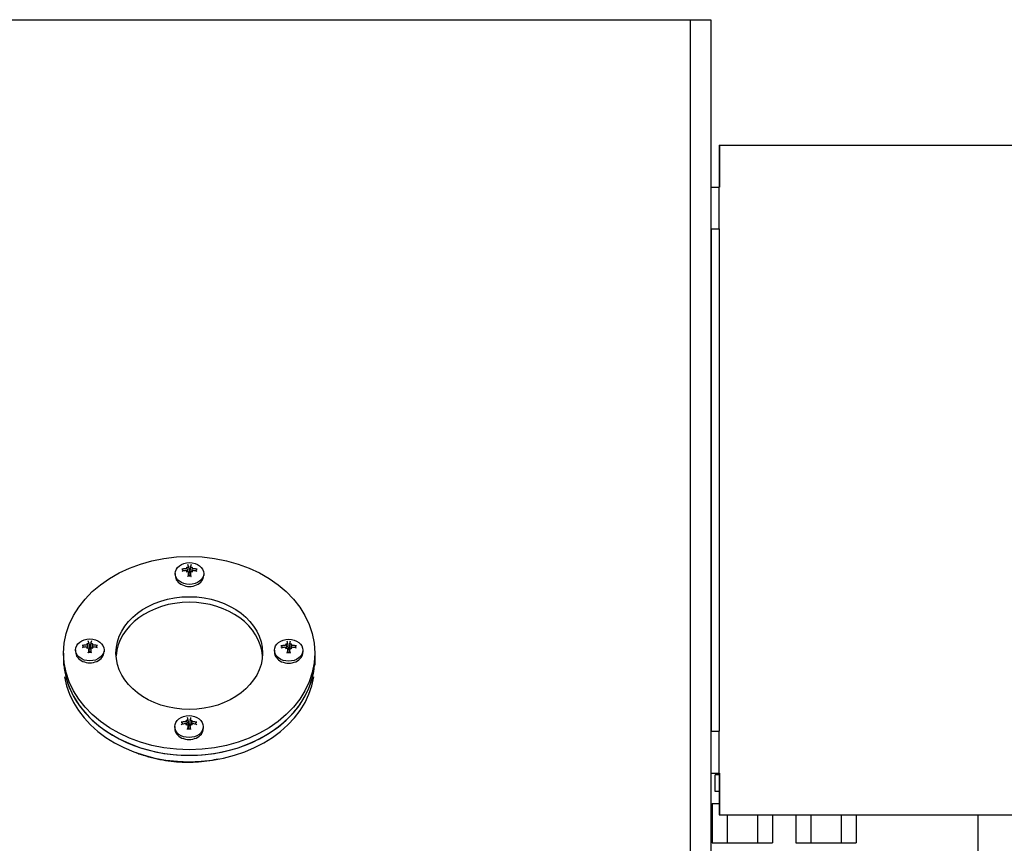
# Model space of a CAD drawing. Header units: inches. Extents: x 18 to 846, y -67 to 561.
# Tile 115 of 256: x 134 to 146, y 152 to 161. Entities that reach past the tile are written whole.
import ezdxf

# ---------------------------------------------------------------- set-up
doc = ezdxf.new("R2010")
doc.units = ezdxf.units.IN
doc.header["$LTSCALE"] = 24
doc.header["$MEASUREMENT"] = 0
doc.layers.add('Visible (ANSI)', color=7, linetype='Continuous', lineweight=30)

msp = doc.modelspace()

# ---------------------------------------------------------------- linework, layer by layer
at = {"layer": 'Visible (ANSI)'}
for p, q in [((130.19402, 161.46495), (142.19402, 161.46495)), ((142.19402, 161.46495), (142.19402, 145.01166)), ((142.19402, 161.46495), (142.44402, 161.46495)), ((142.44402, 161.46495), (142.44402, 145.0116)), ((142.54402, 159.96495), (142.54402, 159.46495)), ((142.54402, 159.96495), (142.54502, 159.96495)), ((142.54402, 159.96495), (148.38652, 159.96495)), ((142.54402, 159.96495), (142.54402, 159.96395)), ((142.54402, 159.96495), (142.54402, 159.46495)), ((142.54402, 159.96495), (148.38652, 159.96495)), ((142.54402, 159.96395), (148.38652, 159.96395)), ((142.54502, 159.96495), (142.54502, 159.46495)), ((142.44402, 159.46495), (142.54402, 159.46495)), ((142.44402, 159.46495), (142.44502, 159.46495)), ((142.44502, 158.96495), (142.44502, 159.46495)), ((142.54302, 158.96495), (142.54302, 159.46495)), ((142.54402, 159.46495), (142.54302, 159.46495)), ((142.54402, 158.96495), (142.54402, 159.46495)), ((142.54402, 158.96495), (142.54402, 159.46495)), ((142.54402, 159.46495), (142.54502, 159.46495)), ((142.44402, 158.96495), (142.54402, 158.96495)), ((142.44402, 158.96495), (142.54402, 158.96495)), ((142.44502, 158.96495), (142.44502, 152.96495)), ((142.54302, 158.96495), (142.54302, 152.96495)), ((142.54402, 158.96495), (142.54402, 152.96495)), ((142.54402, 158.96495), (142.54402, 152.96495)), ((136.17924, 154.92333), (136.18365, 154.91938)), ((136.18482, 154.87761), (136.18573, 154.87097)), ((136.18485, 154.91762), (136.18819, 154.8934)), ((136.20324, 154.86287), (136.20933, 154.8187)), ((136.20329, 154.93095), (136.21145, 154.87172)), ((136.22885, 154.93095), (136.22069, 154.87172)), ((136.2289, 154.86287), (136.22281, 154.8187)), ((136.24729, 154.91762), (136.24395, 154.8934)), ((136.24732, 154.87761), (136.2464, 154.87097)), ((136.2529, 154.92333), (136.24849, 154.91938)), ((136.04607, 154.84803), (136.04607, 154.82491)), ((136.38607, 154.84803), (136.38607, 154.82491)), ((134.85592, 153.93594), (134.85592, 153.91282)), ((134.98909, 154.01124), (134.99351, 154.00729)), ((134.99467, 153.96552), (134.99559, 153.95888)), ((134.9947, 154.00553), (134.99804, 153.98131)), ((135.01309, 153.95078), (135.01918, 153.90661)), ((135.01314, 154.01886), (135.0213, 153.95963)), ((135.03871, 154.01886), (135.03054, 153.95963)), ((135.03876, 153.95078), (135.03267, 153.90661)), ((135.05714, 154.00553), (135.05381, 153.98131)), ((135.05717, 153.96552), (135.05626, 153.95888)), ((135.06276, 154.01124), (135.05834, 154.00729)), ((135.19592, 153.93594), (135.19592, 153.91282)), ((137.23092, 153.93186), (137.23092, 153.90874)), ((137.36409, 154.00717), (137.3685, 154.00321)), ((137.36967, 153.96144), (137.37058, 153.9548)), ((137.3697, 154.00145), (137.37304, 153.97723)), ((137.38808, 153.94671), (137.39417, 153.90253)), ((137.38814, 154.01478), (137.3963, 153.95555)), ((137.4137, 154.01478), (137.40554, 153.95555)), ((137.41375, 153.94671), (137.40766, 153.90253)), ((137.43214, 154.00145), (137.4288, 153.97723)), ((137.43217, 153.96144), (137.43125, 153.9548)), ((137.43775, 154.00717), (137.43333, 154.00321)), ((137.57092, 153.93186), (137.57092, 153.90874)), ((134.71342, 153.89802), (134.71342, 153.83125)), ((134.71342, 153.83125), (134.71342, 153.75555)), ((137.71342, 153.89802), (137.71342, 153.83125)), ((137.71342, 153.83125), (137.71342, 153.75555)), ((136.19799, 153.10269), (136.20615, 153.04346)), ((136.22355, 153.10269), (136.21539, 153.04346)), ((136.04077, 153.01977), (136.04077, 152.99665)), ((136.17394, 153.09508), (136.17835, 153.09112)), ((136.17952, 153.04935), (136.18044, 153.04271)), ((136.17955, 153.08936), (136.18289, 153.06514)), ((136.19794, 153.03462), (136.20403, 152.99044)), ((136.2236, 153.03462), (136.21751, 152.99044)), ((136.24199, 153.08936), (136.23865, 153.06514)), ((136.24202, 153.04935), (136.24111, 153.04271)), ((136.2476, 153.09508), (136.24319, 153.09112)), ((136.38077, 153.01977), (136.38077, 152.99665)), ((142.44402, 152.96495), (142.54402, 152.96495)), ((142.44402, 152.96495), (142.54402, 152.96495)), ((142.44502, 152.46495), (142.44502, 152.96495)), ((142.54302, 152.46495), (142.54302, 152.96495)), ((142.54402, 152.46495), (142.54402, 152.96495)), ((142.54402, 152.46495), (142.54402, 152.96495)), ((142.44402, 152.46495), (142.54402, 152.46495)), ((142.44402, 152.46495), (142.44502, 152.46495)), ((142.54402, 152.44467), (142.49339, 152.44467)), ((142.49339, 152.24467), (142.49339, 152.44467)), ((142.54402, 152.46495), (142.54302, 152.46495)), ((142.54402, 152.46495), (142.54402, 151.96495)), ((142.54402, 152.46495), (142.54502, 152.46495)), ((142.54402, 152.46495), (142.54402, 151.96495)), ((142.54502, 152.46495), (142.54502, 151.96495)), ((142.54402, 152.24467), (142.49339, 152.24467)), ((142.44402, 152.07267), (142.45818, 152.07267)), ((142.45818, 152.10267), (142.54402, 152.10267)), ((142.45818, 152.10267), (142.45818, 151.62967)), ((142.54402, 151.96595), (148.38652, 151.96595)), ((142.54402, 151.96495), (142.54402, 151.96595)), ((142.54402, 151.96495), (142.54502, 151.96495)), ((142.54402, 151.96495), (148.38652, 151.96495)), ((142.54402, 151.96495), (148.38652, 151.96495)), ((142.6386, 151.96495), (142.6386, 151.62967)), ((142.99944, 151.96495), (142.99944, 151.62967)), ((143.17986, 151.96495), (143.17986, 151.62967)), ((143.45818, 151.96495), (143.45818, 151.62967)), ((143.6386, 151.96495), (143.6386, 151.62967)), ((143.99944, 151.96495), (143.99944, 151.62967)), ((144.17986, 151.96495), (144.17986, 151.62967)), ((145.63152, 151.96495), (145.63152, 150.7523)), ((142.45818, 151.62967), (142.6386, 151.62967)), ((142.6386, 151.62967), (142.99944, 151.62967)), ((142.99944, 151.62967), (143.17986, 151.62967)), ((143.45818, 151.62967), (143.6386, 151.62967)), ((143.6386, 151.62967), (143.99944, 151.62967)), ((143.99944, 151.62967), (144.17986, 151.62967))]:
    msp.add_line(p, q, dxfattribs=at)
msp.add_arc((136.19412, 153.73036), 1.1875, 240.352558, 240.373185, dxfattribs=at)
for centre, major_axis in [((136.21342, 153.89802), (-1.5, 0)), ((136.21607, 154.84803), (-0.17, 0)), ((136.21342, 153.89802), (-0.875, 0)), ((135.02592, 153.93594), (-0.17, 0)), ((137.40092, 153.93186), (0.17, 0)), ((136.21077, 153.01977), (0.17, 0))]:
    msp.add_ellipse(centre, major_axis=major_axis, ratio=0.76979451, dxfattribs=at)
for centre, major_axis, ratio, start_param, end_param in [((136.21414, 154.74875), (-0.21589, 0.04544), 0.69590611, 5.06333913, 5.28855145), ((136.21414, 154.76849), (0.21706, 0.03944), 0.56172208, 1.67457278, 1.89978509), ((136.15789, 154.7383), (0.06228, -0.18493), 0.80612428, 2.5609684, 2.61337436), ((136.28453, 154.83578), (-0.14657, 0.12883), 0.02694459, 0.7933451, 0.84575106), ((136.28453, 154.74622), (0.03281, 0.19236), 0.74284991, 0.97440522, 1.02681117), ((136.15789, 154.8437), (-0.16152, -0.10951), 0.03632977, 4.50287164, 4.55527759), ((136.18878, 154.94025), (-0.00639, -0.02066), 0.47853664, 0.12248438, 0.47268827), ((136.17298, 154.92809), (-0.01179, 0.00994), 0.03145507, 3.25761621, 3.60782007), ((136.17298, 154.88608), (0.00756, -0.01991), 0.45433478, 0.44858952, 0.78518884), ((136.22889, 154.7601), (0.03741, -0.21742), 0.02732443, 2.47280731, 2.69801963), ((136.21607, 154.83582), (0.04718, 0), 0.76979451, 1.4720507, 1.66954195), ((136.20325, 154.7601), (0.03741, 0.21742), 0.02732443, 0.44357303, 0.66878534), ((136.27424, 154.7383), (0.06228, 0.18493), 0.80612428, 0.5282183, 0.58062425), ((136.24335, 154.94025), (-0.00639, 0.02066), 0.47853664, 2.66890442, 3.01910828), ((136.27424, 154.8437), (-0.16152, 0.10951), 0.03632977, 4.86950037, 4.92190632), ((136.14761, 154.83578), (-0.14657, -0.12883), 0.02694459, 2.29584159, 2.34824755), ((136.25916, 154.92809), (0.01179, 0.00994), 0.03145507, 2.67536524, 3.02556914), ((136.14761, 154.74622), (0.03281, -0.19236), 0.74284991, 2.11478148, 2.16718743), ((136.25916, 154.88608), (0.00756, 0.01991), 0.45433478, 2.35640385, 2.69300313), ((136.21799, 154.74875), (-0.21589, -0.04544), 0.69590611, 4.13622651, 4.36143883), ((136.21799, 154.76849), (0.21706, -0.03944), 0.56172208, 1.24180756, 1.46701988), ((136.21607, 154.82491), (0.17, 0), 0.76979451, 3.14159265, 6.28318531), ((136.22889, 154.75713), (-0.01302, -0.22023), 0.16150846, 4.23698069, 4.46219301), ((136.20325, 154.75713), (-0.01302, 0.22023), 0.16150846, 4.96258495, 5.18779727), ((136.21342, 153.83125), (0.875, 0), 0.76979451, 0.04958109, 3.09201157), ((135.03874, 153.84801), (0.03741, -0.21742), 0.02732443, 2.47280731, 2.69801963), ((135.0131, 153.84801), (0.03741, 0.21742), 0.02732443, 0.44357303, 0.66878534), ((137.41374, 153.84393), (0.03741, -0.21742), 0.02732443, 2.47280731, 2.69801963), ((137.3881, 153.84393), (0.03741, 0.21742), 0.02732443, 0.44357303, 0.66878534), ((135.024, 153.83666), (-0.21589, 0.04544), 0.69590611, 5.06333913, 5.28855145), ((135.024, 153.8564), (0.21706, 0.03944), 0.56172208, 1.67457278, 1.89978509), ((134.96775, 153.82621), (0.06228, -0.18493), 0.80612428, 2.5609684, 2.61337436), ((135.09438, 153.92369), (-0.14657, 0.12883), 0.02694459, 0.7933451, 0.84575106), ((135.09438, 153.83413), (0.03281, 0.19236), 0.74284991, 0.97440522, 1.02681117), ((134.96775, 153.93161), (-0.16152, -0.10951), 0.03632977, 4.50287164, 4.55527759), ((134.99864, 154.02816), (-0.00639, -0.02066), 0.47853664, 0.12248438, 0.47268827), ((134.98284, 154.016), (-0.01179, 0.00994), 0.03145507, 3.25761621, 3.60782007), ((134.98284, 153.97399), (0.00756, -0.01991), 0.45433478, 0.44858952, 0.78518884), ((135.03874, 153.84504), (-0.01302, -0.22023), 0.16150846, 4.23698069, 4.46219301), ((135.02592, 153.92373), (0.04718, 0), 0.76979451, 1.4720507, 1.66954195), ((135.0131, 153.84504), (-0.01302, 0.22023), 0.16150846, 4.96258495, 5.18779727), ((135.0841, 153.82621), (0.06228, 0.18493), 0.80612428, 0.5282183, 0.58062425), ((135.05321, 154.02816), (-0.00639, 0.02066), 0.47853664, 2.66890442, 3.01910828), ((135.0841, 153.93161), (-0.16152, 0.10951), 0.03632977, 4.86950037, 4.92190632), ((134.95747, 153.92369), (-0.14657, -0.12883), 0.02694459, 2.29584159, 2.34824755), ((135.06901, 154.016), (0.01179, 0.00994), 0.03145507, 2.67536524, 3.02556914), ((134.95747, 153.83413), (0.03281, -0.19236), 0.74284991, 2.11478148, 2.16718743), ((135.06901, 153.97399), (0.00756, 0.01991), 0.45433478, 2.35640385, 2.69300313), ((135.02785, 153.83666), (-0.21589, -0.04544), 0.69590611, 4.13622651, 4.36143883), ((135.02785, 153.8564), (0.21706, -0.03944), 0.56172208, 1.24180756, 1.46701988), ((137.39899, 153.83258), (-0.21589, 0.04544), 0.69590611, 5.06333913, 5.28855145), ((137.39899, 153.85232), (0.21706, 0.03944), 0.56172208, 1.67457278, 1.89978509), ((137.34274, 153.82213), (0.06228, -0.18493), 0.80612428, 2.5609684, 2.61337436), ((137.46938, 153.91961), (-0.14657, 0.12883), 0.02694459, 0.7933451, 0.84575106), ((137.46938, 153.83005), (0.03281, 0.19236), 0.74284991, 0.97440522, 1.02681117), ((137.34274, 153.92753), (-0.16152, -0.10951), 0.03632977, 4.50287164, 4.55527759), ((137.37363, 154.02408), (-0.00639, -0.02066), 0.47853664, 0.12248438, 0.47268827), ((137.35783, 154.01192), (-0.01179, 0.00994), 0.03145507, 3.25761621, 3.60782007), ((137.35783, 153.96991), (0.00756, -0.01991), 0.45433478, 0.44858952, 0.78518884), ((137.41374, 153.84097), (-0.01302, -0.22023), 0.16150846, 4.23698069, 4.46219301), ((137.40092, 153.91965), (0.04718, 0), 0.76979451, 1.4720507, 1.66954195), ((137.3881, 153.84097), (-0.01302, 0.22023), 0.16150846, 4.96258495, 5.18779727), ((137.45909, 153.82213), (0.06228, 0.18493), 0.80612428, 0.5282183, 0.58062425), ((137.4282, 154.02408), (-0.00639, 0.02066), 0.47853664, 2.66890442, 3.01910828), ((137.45909, 153.92753), (-0.16152, 0.10951), 0.03632977, 4.86950037, 4.92190632), ((137.33246, 153.91961), (-0.14657, -0.12883), 0.02694459, 2.29584159, 2.34824755), ((137.444, 154.01192), (0.01179, 0.00994), 0.03145507, 2.67536524, 3.02556914), ((137.33246, 153.83005), (0.03281, -0.19236), 0.74284991, 2.11478148, 2.16718743), ((137.444, 153.96991), (0.00756, 0.01991), 0.45433478, 2.35640385, 2.69300313), ((137.40284, 153.83258), (-0.21589, -0.04544), 0.69590611, 4.13622651, 4.36143883), ((137.40284, 153.85232), (0.21706, -0.03944), 0.56172208, 1.24180756, 1.46701988), ((136.21342, 153.83125), (1.5, 0), 0.76979451, 3.14159265, 6.28318531), ((136.21342, 153.83125), (-1.5, 0), 0.76979451, 0, 3.14159265), ((135.02592, 153.91282), (0.17, 0), 0.76979451, 3.14159265, 6.28318531), ((137.40092, 153.90874), (0.17, 0), 0.76979451, 3.14159265, 6.28318531), ((136.21342, 153.7553), (-1.5, 0), 0.76979451, 0.12127768, 3.02031498), ((136.22359, 152.93184), (0.03741, -0.21742), 0.02732443, 2.47280731, 2.69801963), ((136.19795, 152.93184), (0.03741, 0.21742), 0.02732443, 0.44357303, 0.66878534), ((136.21077, 152.99665), (0.17, 0), 0.76979451, 3.14159265, 6.28318531), ((136.20885, 152.92049), (-0.21589, 0.04544), 0.69590611, 5.06333913, 5.28855145), ((136.20885, 152.94023), (0.21706, 0.03944), 0.56172208, 1.67457278, 1.89978509), ((136.1526, 152.91004), (0.06228, -0.18493), 0.80612428, 2.5609684, 2.61337436), ((136.27923, 153.00752), (-0.14657, 0.12883), 0.02694459, 0.7933451, 0.84575106), ((136.27923, 152.91796), (0.03281, 0.19236), 0.74284991, 0.97440522, 1.02681117), ((136.1526, 153.01544), (-0.16152, -0.10951), 0.03632977, 4.50287164, 4.55527759), ((136.18349, 153.11199), (-0.00639, -0.02066), 0.47853664, 0.12248438, 0.47268827), ((136.16769, 153.09983), (-0.01179, 0.00994), 0.03145507, 3.25761621, 3.60782007), ((136.16769, 153.05782), (0.00756, -0.01991), 0.45433478, 0.44858952, 0.78518884), ((136.22359, 152.92888), (-0.01302, -0.22023), 0.16150846, 4.23698069, 4.46219301), ((136.21077, 153.00756), (0.04718, 0), 0.76979451, 1.4720507, 1.66954195), ((136.19795, 152.92888), (-0.01302, 0.22023), 0.16150846, 4.96258495, 5.18779727), ((136.26895, 152.91004), (0.06228, 0.18493), 0.80612428, 0.5282183, 0.58062425), ((136.23806, 153.11199), (-0.00639, 0.02066), 0.47853664, 2.66890442, 3.01910828), ((136.26895, 153.01544), (-0.16152, 0.10951), 0.03632977, 4.86950037, 4.92190632), ((136.14231, 153.00752), (-0.14657, -0.12883), 0.02694459, 2.29584159, 2.34824755), ((136.25386, 153.09983), (0.01179, 0.00994), 0.03145507, 2.67536524, 3.02556914), ((136.14231, 152.91796), (0.03281, -0.19236), 0.74284991, 2.11478148, 2.16718743), ((136.25386, 153.05782), (0.00756, 0.01991), 0.45433478, 2.35640385, 2.69300313), ((136.2127, 152.92049), (-0.21589, -0.04544), 0.69590611, 4.13622651, 4.36143883), ((136.2127, 152.94023), (0.21706, -0.03944), 0.56172208, 1.24180756, 1.46701988), ((136.21342, 153.6353), (-1.36, 0), 0.76979451, 1.09084541, 1.13639184)]:
    msp.add_ellipse(centre, major_axis=major_axis, ratio=ratio, start_param=start_param, end_param=end_param, dxfattribs=at)
for points, knots in [([(136.12305, 154.89949), (136.12317, 154.89951), (136.1233, 154.89954), (136.12436, 154.89973), (136.12554, 154.89976), (136.12754, 154.89953), (136.12872, 154.89922), (136.13056, 154.89846), (136.13154, 154.89787), (136.13281, 154.89681), (136.13335, 154.89619), (136.13373, 154.8956)], [0.0221920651, 0.0221920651, 0.0221920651, 0.0221920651, 0.0232409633, 0.0232409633, 0.0309577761, 0.0309577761, 0.0386698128, 0.0386698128, 0.0463749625, 0.0463749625, 0.0526903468, 0.0526903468, 0.0526903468, 0.0526903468]), ([(136.18473, 154.91826), (136.18486, 154.91771), (136.18492, 154.91716), (136.18488, 154.91547), (136.18453, 154.9142), (136.18317, 154.91177), (136.18216, 154.91061), (136.17981, 154.90867), (136.17833, 154.90776), (136.17508, 154.90637), (136.17332, 154.90589), (136.17101, 154.90554), (136.17031, 154.90548), (136.16962, 154.90545)], [-0.1901456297, -0.1901456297, -0.1901456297, -0.1901456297, -0.1840903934, -0.1840903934, -0.1714561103, -0.1714561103, -0.1588218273, -0.1588218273, -0.146040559, -0.146040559, -0.1332592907, -0.1332592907, -0.1280140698, -0.1280140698, -0.1280140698, -0.1280140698]), ([(136.16962, 154.88567), (136.17127, 154.88607), (136.17309, 154.88623), (136.17655, 154.88592), (136.17819, 154.88544), (136.18086, 154.88408), (136.18208, 154.88311), (136.18389, 154.88079), (136.18448, 154.87943), (136.18496, 154.87694), (136.18496, 154.87568), (136.18473, 154.87442)], [-0.2102613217, -0.2102613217, -0.2102613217, -0.2102613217, -0.1972558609, -0.1972558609, -0.1842504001, -0.1842504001, -0.1716093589, -0.1716093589, -0.1589683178, -0.1589683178, -0.1482813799, -0.1482813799, -0.1482813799, -0.1482813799]), ([(136.20322, 154.93132), (136.20344, 154.93028), (136.20335, 154.92911), (136.20244, 154.92683), (136.20162, 154.92572), (136.19959, 154.92386), (136.19827, 154.92298), (136.19525, 154.92159), (136.19355, 154.92108), (136.19054, 154.92055), (136.18905, 154.92043), (136.1876, 154.92047)], [0, 0, 0, 0, 0.0130054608, 0.0130054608, 0.0260109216, 0.0260109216, 0.0386519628, 0.0386519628, 0.0512930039, 0.0512930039, 0.0619799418, 0.0619799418, 0.0619799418, 0.0619799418]), ([(136.1876, 154.87221), (136.18841, 154.87239), (136.18922, 154.87251), (136.19166, 154.87267), (136.19342, 154.87249), (136.19666, 154.87151), (136.19815, 154.87071), (136.20051, 154.86878), (136.20155, 154.86752), (136.20294, 154.86471), (136.2033, 154.86315), (136.20335, 154.86106), (136.20331, 154.86044), (136.20322, 154.8598)], [-0.1901456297, -0.1901456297, -0.1901456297, -0.1901456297, -0.1840903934, -0.1840903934, -0.1714561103, -0.1714561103, -0.1588218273, -0.1588218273, -0.146040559, -0.146040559, -0.1332592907, -0.1332592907, -0.1280140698, -0.1280140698, -0.1280140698, -0.1280140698]), ([(136.18819, 154.8934), (136.1882, 154.89333), (136.18821, 154.89326), (136.18916, 154.88633), (136.19001, 154.87948), (136.19083, 154.87259)], [-1.2667497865, -1.2667497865, -1.2667497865, -1.2667497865, -1.2660319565, -1.2660319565, -1.1930719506, -1.1930719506, -1.1930719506, -1.1930719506]), ([(136.21145, 154.87172), (136.21151, 154.87129), (136.21156, 154.87085), (136.21179, 154.86825), (136.21172, 154.86586), (136.2109, 154.86122), (136.21016, 154.85896), (136.20837, 154.85537), (136.20726, 154.85369), (136.20556, 154.85193), (136.2052, 154.85159), (136.20483, 154.85127)], [-0.1289883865, -0.1289883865, -0.1289883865, -0.1289883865, -0.1256161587, -0.1256161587, -0.10863133, -0.10863133, -0.0916465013, -0.0916465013, -0.0772272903, -0.0772272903, -0.0735808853, -0.0735808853, -0.0735808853, -0.0735808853]), ([(136.2273, 154.85127), (136.22693, 154.85159), (136.22657, 154.85193), (136.22488, 154.85369), (136.22377, 154.85537), (136.22198, 154.85896), (136.22124, 154.86122), (136.22042, 154.86586), (136.22035, 154.86825), (136.22054, 154.87042), (136.22058, 154.87085), (136.22063, 154.87129), (136.22069, 154.87172)], [-0.0520352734, -0.0520352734, -0.0520352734, -0.0520352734, -0.0483888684, -0.0483888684, -0.0339696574, -0.0339696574, -0.0169848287, -0.0169848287, 0, 0, 0, 0.0033722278, 0.0033722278, 0.0033722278, 0.0033722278]), ([(136.22891, 154.8598), (136.2287, 154.86131), (136.22879, 154.86294), (136.2297, 154.86599), (136.23052, 154.86741), (136.23254, 154.86966), (136.23387, 154.87065), (136.23689, 154.87205), (136.23859, 154.87245), (136.2416, 154.87265), (136.24309, 154.87254), (136.24454, 154.87221)], [-0.210260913, -0.210260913, -0.210260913, -0.210260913, -0.1972554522, -0.1972554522, -0.1842499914, -0.1842499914, -0.1716089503, -0.1716089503, -0.1589679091, -0.1589679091, -0.1482809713, -0.1482809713, -0.1482809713, -0.1482809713]), ([(136.24454, 154.92047), (136.24373, 154.92045), (136.24292, 154.92047), (136.24048, 154.92068), (136.23872, 154.92104), (136.23547, 154.92216), (136.23399, 154.92292), (136.23162, 154.9246), (136.23059, 154.92563), (136.2292, 154.92781), (136.22884, 154.92896), (136.22879, 154.93044), (136.22883, 154.93088), (136.22891, 154.93132)], [-0.1901461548, -0.1901461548, -0.1901461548, -0.1901461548, -0.1840909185, -0.1840909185, -0.1714566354, -0.1714566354, -0.1588223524, -0.1588223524, -0.1460410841, -0.1460410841, -0.1332598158, -0.1332598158, -0.1280145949, -0.1280145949, -0.1280145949, -0.1280145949]), ([(136.24395, 154.8934), (136.24394, 154.89333), (136.24393, 154.89326), (136.24298, 154.88633), (136.24212, 154.87948), (136.2413, 154.87259)], [-1.2667497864, -1.2667497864, -1.2667497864, -1.2667497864, -1.2660319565, -1.2660319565, -1.1930719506, -1.1930719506, -1.1930719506, -1.1930719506]), ([(136.26252, 154.90545), (136.26086, 154.90552), (136.25905, 154.90582), (136.25559, 154.90691), (136.25395, 154.90769), (136.25127, 154.90944), (136.25006, 154.91052), (136.24825, 154.91285), (136.24765, 154.9141), (136.24718, 154.91625), (136.24718, 154.91728), (136.24741, 154.91826)], [-0.2102613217, -0.2102613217, -0.2102613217, -0.2102613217, -0.1972558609, -0.1972558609, -0.1842504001, -0.1842504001, -0.1716093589, -0.1716093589, -0.1589683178, -0.1589683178, -0.1482813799, -0.1482813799, -0.1482813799, -0.1482813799]), ([(136.24741, 154.87442), (136.24728, 154.87513), (136.24722, 154.87582), (136.24726, 154.87788), (136.2476, 154.87933), (136.24896, 154.8819), (136.24998, 154.88302), (136.25232, 154.88472), (136.25381, 154.8854), (136.25705, 154.88615), (136.25881, 154.88622), (136.26113, 154.88596), (136.26182, 154.88584), (136.26252, 154.88567)], [-0.1901461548, -0.1901461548, -0.1901461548, -0.1901461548, -0.1840909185, -0.1840909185, -0.1714566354, -0.1714566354, -0.1588223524, -0.1588223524, -0.1460410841, -0.1460410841, -0.1332598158, -0.1332598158, -0.1280145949, -0.1280145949, -0.1280145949, -0.1280145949]), ([(136.29841, 154.8956), (136.29879, 154.89619), (136.29933, 154.89681), (136.30059, 154.89787), (136.30158, 154.89846), (136.30342, 154.89922), (136.30459, 154.89953), (136.3066, 154.89976), (136.30778, 154.89973), (136.30883, 154.89954), (136.30896, 154.89951), (136.30909, 154.89949)], [0.0709805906, 0.0709805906, 0.0709805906, 0.0709805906, 0.0772959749, 0.0772959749, 0.0850011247, 0.0850011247, 0.0927131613, 0.0927131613, 0.1004299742, 0.1004299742, 0.1014788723, 0.1014788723, 0.1014788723, 0.1014788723]), ([(136.19765, 154.8137), (136.19767, 154.81384), (136.19768, 154.81397), (136.1978, 154.81507), (136.19796, 154.81613), (136.19826, 154.81767), (136.19845, 154.81842), (136.1988, 154.81934), (136.19901, 154.81967), (136.19922, 154.81977), (136.19927, 154.81978), (136.19931, 154.81977)], [0.0221920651, 0.0221920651, 0.0221920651, 0.0221920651, 0.0232409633, 0.0232409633, 0.0309577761, 0.0309577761, 0.0386698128, 0.0386698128, 0.0463749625, 0.0463749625, 0.0484475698, 0.0484475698, 0.0484475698, 0.0484475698]), ([(136.23283, 154.81977), (136.23062, 154.81943), (136.2284, 154.81916), (136.22394, 154.81875), (136.22169, 154.81861), (136.21719, 154.81847), (136.21494, 154.81847), (136.21045, 154.81861), (136.2082, 154.81875), (136.20374, 154.81916), (136.20151, 154.81943), (136.19931, 154.81977)], [1.37223807, 1.37223807, 1.37223807, 1.37223807, 1.451661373, 1.451661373, 1.531084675, 1.531084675, 1.610507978, 1.610507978, 1.689931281, 1.689931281, 1.769354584, 1.769354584, 1.769354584, 1.769354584]), ([(136.23283, 154.81977), (136.23287, 154.81978), (136.23292, 154.81977), (136.23313, 154.81967), (136.23334, 154.81934), (136.23368, 154.81842), (136.23388, 154.81767), (136.23418, 154.81613), (136.23434, 154.81507), (136.23446, 154.81397), (136.23447, 154.81384), (136.23449, 154.8137)], [0.0752233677, 0.0752233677, 0.0752233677, 0.0752233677, 0.0772959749, 0.0772959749, 0.0850011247, 0.0850011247, 0.0927131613, 0.0927131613, 0.1004299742, 0.1004299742, 0.1014788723, 0.1014788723, 0.1014788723, 0.1014788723]), ([(134.9329, 153.9874), (134.93303, 153.98742), (134.93316, 153.98745), (134.93421, 153.98764), (134.9354, 153.98767), (134.9374, 153.98744), (134.93857, 153.98713), (134.94041, 153.98637), (134.9414, 153.98578), (134.94266, 153.98472), (134.9432, 153.9841), (134.94358, 153.98351)], [0.0221920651, 0.0221920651, 0.0221920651, 0.0221920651, 0.0232409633, 0.0232409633, 0.0309577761, 0.0309577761, 0.0386698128, 0.0386698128, 0.0463749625, 0.0463749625, 0.0526903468, 0.0526903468, 0.0526903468, 0.0526903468]), ([(134.99458, 154.00617), (134.99471, 154.00562), (134.99477, 154.00507), (134.99474, 154.00338), (134.99439, 154.00211), (134.99303, 153.99968), (134.99201, 153.99852), (134.98967, 153.99658), (134.98818, 153.99567), (134.98494, 153.99428), (134.98318, 153.9938), (134.98086, 153.99345), (134.98017, 153.99339), (134.97947, 153.99336)], [-0.1901456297, -0.1901456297, -0.1901456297, -0.1901456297, -0.1840903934, -0.1840903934, -0.1714561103, -0.1714561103, -0.1588218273, -0.1588218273, -0.146040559, -0.146040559, -0.1332592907, -0.1332592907, -0.1280140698, -0.1280140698, -0.1280140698, -0.1280140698]), ([(134.97947, 153.97358), (134.98113, 153.97398), (134.98294, 153.97414), (134.9864, 153.97383), (134.98805, 153.97335), (134.99072, 153.97199), (134.99193, 153.97102), (134.99374, 153.9687), (134.99434, 153.96734), (134.99481, 153.96485), (134.99482, 153.96359), (134.99458, 153.96233)], [0, 0, 0, 0, 0.0130054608, 0.0130054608, 0.0260109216, 0.0260109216, 0.0386519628, 0.0386519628, 0.0512930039, 0.0512930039, 0.0619799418, 0.0619799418, 0.0619799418, 0.0619799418]), ([(135.01308, 154.01923), (135.01329, 154.01819), (135.0132, 154.01702), (135.01229, 154.01474), (135.01147, 154.01363), (135.00945, 154.01177), (135.00812, 154.01089), (135.0051, 154.0095), (135.0034, 154.00899), (135.00039, 154.00846), (134.9989, 154.00834), (134.99745, 154.00838)], [-0.2102606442, -0.2102606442, -0.2102606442, -0.2102606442, -0.1972551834, -0.1972551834, -0.1842497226, -0.1842497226, -0.1716086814, -0.1716086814, -0.1589676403, -0.1589676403, -0.1482807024, -0.1482807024, -0.1482807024, -0.1482807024]), ([(134.99745, 153.96012), (134.99826, 153.9603), (134.99907, 153.96042), (135.00151, 153.96058), (135.00327, 153.9604), (135.00652, 153.95942), (135.008, 153.95862), (135.01037, 153.95669), (135.0114, 153.95543), (135.01279, 153.95262), (135.01315, 153.95106), (135.0132, 153.94897), (135.01317, 153.94835), (135.01308, 153.94771)], [-0.1901456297, -0.1901456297, -0.1901456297, -0.1901456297, -0.1840903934, -0.1840903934, -0.1714561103, -0.1714561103, -0.1588218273, -0.1588218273, -0.146040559, -0.146040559, -0.1332592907, -0.1332592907, -0.1280140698, -0.1280140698, -0.1280140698, -0.1280140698]), ([(134.99804, 153.98131), (134.99805, 153.98124), (134.99806, 153.98117), (134.99901, 153.97424), (134.99987, 153.96739), (135.00069, 153.9605)], [-1.2667497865, -1.2667497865, -1.2667497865, -1.2667497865, -1.2660319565, -1.2660319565, -1.1930719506, -1.1930719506, -1.1930719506, -1.1930719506]), ([(135.0213, 153.95963), (135.02136, 153.9592), (135.02141, 153.95876), (135.02164, 153.95616), (135.02157, 153.95377), (135.02076, 153.94913), (135.02001, 153.94687), (135.01822, 153.94328), (135.01711, 153.9416), (135.01542, 153.93984), (135.01506, 153.9395), (135.01469, 153.93918)], [-0.1289883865, -0.1289883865, -0.1289883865, -0.1289883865, -0.1256161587, -0.1256161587, -0.10863133, -0.10863133, -0.0916465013, -0.0916465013, -0.0772272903, -0.0772272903, -0.0735808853, -0.0735808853, -0.0735808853, -0.0735808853]), ([(135.03716, 153.93918), (135.03679, 153.9395), (135.03643, 153.93984), (135.03473, 153.9416), (135.03362, 153.94328), (135.03183, 153.94687), (135.03109, 153.94913), (135.03028, 153.95377), (135.0302, 153.95616), (135.03039, 153.95833), (135.03043, 153.95876), (135.03048, 153.9592), (135.03054, 153.95963)], [-0.0520352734, -0.0520352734, -0.0520352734, -0.0520352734, -0.0483888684, -0.0483888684, -0.0339696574, -0.0339696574, -0.0169848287, -0.0169848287, 0, 0, 0, 0.0033722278, 0.0033722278, 0.0033722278, 0.0033722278]), ([(135.03877, 153.94771), (135.03855, 153.94922), (135.03865, 153.95085), (135.03956, 153.9539), (135.04037, 153.95532), (135.0424, 153.95757), (135.04372, 153.95856), (135.04675, 153.95996), (135.04844, 153.96036), (135.05146, 153.96056), (135.05294, 153.96045), (135.0544, 153.96012)], [-0.2102606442, -0.2102606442, -0.2102606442, -0.2102606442, -0.1972551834, -0.1972551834, -0.1842497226, -0.1842497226, -0.1716086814, -0.1716086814, -0.1589676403, -0.1589676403, -0.1482807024, -0.1482807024, -0.1482807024, -0.1482807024]), ([(135.0544, 154.00838), (135.05358, 154.00836), (135.05277, 154.00838), (135.05034, 154.00859), (135.04858, 154.00895), (135.04533, 154.01007), (135.04384, 154.01083), (135.04148, 154.01251), (135.04044, 154.01354), (135.03905, 154.01572), (135.0387, 154.01687), (135.03864, 154.01835), (135.03868, 154.01879), (135.03877, 154.01923)], [-0.1901461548, -0.1901461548, -0.1901461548, -0.1901461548, -0.1840909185, -0.1840909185, -0.1714566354, -0.1714566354, -0.1588223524, -0.1588223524, -0.1460410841, -0.1460410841, -0.1332598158, -0.1332598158, -0.1280145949, -0.1280145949, -0.1280145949, -0.1280145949]), ([(135.05381, 153.98131), (135.0538, 153.98124), (135.05379, 153.98117), (135.05283, 153.97424), (135.05198, 153.96739), (135.05116, 153.9605)], [-1.2667497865, -1.2667497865, -1.2667497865, -1.2667497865, -1.2660319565, -1.2660319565, -1.1930719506, -1.1930719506, -1.1930719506, -1.1930719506]), ([(135.07237, 153.99336), (135.07072, 153.99343), (135.0689, 153.99373), (135.06544, 153.99482), (135.0638, 153.9956), (135.06113, 153.99735), (135.05991, 153.99843), (135.0581, 154.00076), (135.05751, 154.00201), (135.05703, 154.00416), (135.05703, 154.00519), (135.05727, 154.00617)], [-0.2102606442, -0.2102606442, -0.2102606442, -0.2102606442, -0.1972551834, -0.1972551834, -0.1842497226, -0.1842497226, -0.1716086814, -0.1716086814, -0.1589676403, -0.1589676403, -0.1482807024, -0.1482807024, -0.1482807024, -0.1482807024]), ([(135.05727, 153.96233), (135.05714, 153.96304), (135.05707, 153.96373), (135.05711, 153.96579), (135.05746, 153.96724), (135.05882, 153.96981), (135.05983, 153.97093), (135.06218, 153.97263), (135.06366, 153.97331), (135.06691, 153.97406), (135.06867, 153.97413), (135.07099, 153.97387), (135.07168, 153.97375), (135.07237, 153.97358)], [-0.1901456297, -0.1901456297, -0.1901456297, -0.1901456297, -0.1840903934, -0.1840903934, -0.1714561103, -0.1714561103, -0.1588218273, -0.1588218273, -0.146040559, -0.146040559, -0.1332592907, -0.1332592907, -0.1280140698, -0.1280140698, -0.1280140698, -0.1280140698]), ([(135.10826, 153.98351), (135.10864, 153.9841), (135.10918, 153.98472), (135.11045, 153.98578), (135.11144, 153.98637), (135.11327, 153.98713), (135.11445, 153.98744), (135.11645, 153.98767), (135.11763, 153.98764), (135.11869, 153.98745), (135.11882, 153.98742), (135.11895, 153.9874)], [0.0709805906, 0.0709805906, 0.0709805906, 0.0709805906, 0.0772959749, 0.0772959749, 0.0850011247, 0.0850011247, 0.0927131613, 0.0927131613, 0.1004299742, 0.1004299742, 0.1014788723, 0.1014788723, 0.1014788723, 0.1014788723]), ([(137.30789, 153.98332), (137.30802, 153.98335), (137.30815, 153.98337), (137.30921, 153.98356), (137.31039, 153.98359), (137.31239, 153.98336), (137.31357, 153.98306), (137.3154, 153.9823), (137.31639, 153.98171), (137.31766, 153.98064), (137.3182, 153.98003), (137.31858, 153.97944)], [0.0221920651, 0.0221920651, 0.0221920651, 0.0221920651, 0.0232409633, 0.0232409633, 0.0309577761, 0.0309577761, 0.0386698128, 0.0386698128, 0.0463749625, 0.0463749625, 0.0526903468, 0.0526903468, 0.0526903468, 0.0526903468]), ([(137.36957, 154.00209), (137.36971, 154.00155), (137.36977, 154.00099), (137.36973, 153.9993), (137.36938, 153.99803), (137.36802, 153.99561), (137.36701, 153.99445), (137.36466, 153.9925), (137.36318, 153.99159), (137.35993, 153.9902), (137.35817, 153.98972), (137.35586, 153.98938), (137.35516, 153.98931), (137.35447, 153.98928)], [-0.1901465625, -0.1901465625, -0.1901465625, -0.1901465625, -0.1840913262, -0.1840913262, -0.1714570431, -0.1714570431, -0.1588227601, -0.1588227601, -0.1460414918, -0.1460414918, -0.1332602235, -0.1332602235, -0.1280150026, -0.1280150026, -0.1280150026, -0.1280150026]), ([(137.35447, 153.9695), (137.35612, 153.96991), (137.35794, 153.97007), (137.3614, 153.96975), (137.36304, 153.96927), (137.36571, 153.96791), (137.36693, 153.96695), (137.36874, 153.96462), (137.36933, 153.96326), (137.36981, 153.96078), (137.36981, 153.95952), (137.36957, 153.95826)], [-0.2102606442, -0.2102606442, -0.2102606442, -0.2102606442, -0.1972551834, -0.1972551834, -0.1842497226, -0.1842497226, -0.1716086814, -0.1716086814, -0.1589676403, -0.1589676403, -0.1482807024, -0.1482807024, -0.1482807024, -0.1482807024]), ([(137.38807, 154.01515), (137.38829, 154.01411), (137.3882, 154.01295), (137.38728, 154.01067), (137.38647, 154.00956), (137.38444, 154.00769), (137.38312, 154.00681), (137.3801, 154.00543), (137.3784, 154.00491), (137.37538, 154.00438), (137.3739, 154.00426), (137.37245, 154.0043)], [-0.2102606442, -0.2102606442, -0.2102606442, -0.2102606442, -0.1972551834, -0.1972551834, -0.1842497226, -0.1842497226, -0.1716086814, -0.1716086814, -0.1589676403, -0.1589676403, -0.1482807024, -0.1482807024, -0.1482807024, -0.1482807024]), ([(137.37245, 153.95605), (137.37326, 153.95623), (137.37407, 153.95634), (137.3765, 153.9565), (137.37826, 153.95632), (137.38151, 153.95535), (137.383, 153.95455), (137.38536, 153.95262), (137.3864, 153.95136), (137.38779, 153.94854), (137.38814, 153.94698), (137.3882, 153.9449), (137.38816, 153.94427), (137.38807, 153.94364)], [-0.1901456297, -0.1901456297, -0.1901456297, -0.1901456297, -0.1840903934, -0.1840903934, -0.1714561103, -0.1714561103, -0.1588218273, -0.1588218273, -0.146040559, -0.146040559, -0.1332592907, -0.1332592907, -0.1280140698, -0.1280140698, -0.1280140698, -0.1280140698]), ([(137.37304, 153.97723), (137.37304, 153.97716), (137.37305, 153.97709), (137.37401, 153.97016), (137.37486, 153.96331), (137.37568, 153.95642)], [1.4887961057, 1.4887961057, 1.4887961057, 1.4887961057, 1.4895187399, 1.4895187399, 1.5624740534, 1.5624740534, 1.5624740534, 1.5624740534]), ([(137.3963, 153.95555), (137.39636, 153.95512), (137.39641, 153.95469), (137.39664, 153.95208), (137.39657, 153.94969), (137.39575, 153.94505), (137.39501, 153.94279), (137.39322, 153.9392), (137.39211, 153.93753), (137.39041, 153.93576), (137.39005, 153.93542), (137.38968, 153.9351)], [-0.1289883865, -0.1289883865, -0.1289883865, -0.1289883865, -0.1256161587, -0.1256161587, -0.10863133, -0.10863133, -0.0916465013, -0.0916465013, -0.0772272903, -0.0772272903, -0.0735808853, -0.0735808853, -0.0735808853, -0.0735808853]), ([(137.41215, 153.9351), (137.41178, 153.93542), (137.41142, 153.93576), (137.40973, 153.93753), (137.40862, 153.9392), (137.40683, 153.94279), (137.40609, 153.94505), (137.40527, 153.94969), (137.4052, 153.95208), (137.40539, 153.95425), (137.40543, 153.95469), (137.40548, 153.95512), (137.40554, 153.95555)], [-0.0520352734, -0.0520352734, -0.0520352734, -0.0520352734, -0.0483888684, -0.0483888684, -0.0339696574, -0.0339696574, -0.0169848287, -0.0169848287, 0, 0, 0, 0.0033722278, 0.0033722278, 0.0033722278, 0.0033722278]), ([(137.41376, 153.94364), (137.41355, 153.94514), (137.41364, 153.94677), (137.41455, 153.94982), (137.41537, 153.95124), (137.41739, 153.95349), (137.41872, 153.95448), (137.42174, 153.95588), (137.42344, 153.95629), (137.42645, 153.95648), (137.42794, 153.95637), (137.42939, 153.95605)], [-0.2102606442, -0.2102606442, -0.2102606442, -0.2102606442, -0.1972551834, -0.1972551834, -0.1842497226, -0.1842497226, -0.1716086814, -0.1716086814, -0.1589676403, -0.1589676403, -0.1482807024, -0.1482807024, -0.1482807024, -0.1482807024]), ([(137.42939, 154.0043), (137.42858, 154.00428), (137.42777, 154.0043), (137.42533, 154.00452), (137.42357, 154.00487), (137.42032, 154.00599), (137.41884, 154.00675), (137.41647, 154.00843), (137.41544, 154.00946), (137.41405, 154.01164), (137.41369, 154.01279), (137.41364, 154.01427), (137.41367, 154.01471), (137.41376, 154.01515)], [-0.1901456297, -0.1901456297, -0.1901456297, -0.1901456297, -0.1840903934, -0.1840903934, -0.1714561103, -0.1714561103, -0.1588218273, -0.1588218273, -0.146040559, -0.146040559, -0.1332592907, -0.1332592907, -0.1280140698, -0.1280140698, -0.1280140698, -0.1280140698]), ([(137.4288, 153.97723), (137.42879, 153.97716), (137.42878, 153.97709), (137.42783, 153.97017), (137.42697, 153.96331), (137.42615, 153.95642)], [-1.2667497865, -1.2667497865, -1.2667497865, -1.2667497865, -1.2660319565, -1.2660319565, -1.1930719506, -1.1930719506, -1.1930719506, -1.1930719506]), ([(137.44737, 153.98928), (137.44571, 153.98935), (137.4439, 153.98965), (137.44044, 153.99074), (137.4388, 153.99152), (137.43612, 153.99327), (137.43491, 153.99435), (137.4331, 153.99668), (137.4325, 153.99794), (137.43203, 154.00009), (137.43202, 154.00112), (137.43226, 154.00209)], [0, 0, 0, 0, 0.0130054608, 0.0130054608, 0.0260109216, 0.0260109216, 0.0386519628, 0.0386519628, 0.0512930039, 0.0512930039, 0.0619799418, 0.0619799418, 0.0619799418, 0.0619799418]), ([(137.43226, 153.95826), (137.43213, 153.95896), (137.43207, 153.95966), (137.43211, 153.96171), (137.43245, 153.96316), (137.43381, 153.96573), (137.43483, 153.96685), (137.43717, 153.96855), (137.43866, 153.96923), (137.4419, 153.96998), (137.44366, 153.97005), (137.44598, 153.96979), (137.44667, 153.96967), (137.44737, 153.9695)], [-0.1901456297, -0.1901456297, -0.1901456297, -0.1901456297, -0.1840903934, -0.1840903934, -0.1714561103, -0.1714561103, -0.1588218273, -0.1588218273, -0.146040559, -0.146040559, -0.1332592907, -0.1332592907, -0.1280140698, -0.1280140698, -0.1280140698, -0.1280140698]), ([(137.48326, 153.97944), (137.48364, 153.98003), (137.48418, 153.98064), (137.48544, 153.98171), (137.48643, 153.9823), (137.48827, 153.98306), (137.48944, 153.98336), (137.49145, 153.98359), (137.49263, 153.98356), (137.49368, 153.98337), (137.49381, 153.98335), (137.49394, 153.98332)], [0.0709805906, 0.0709805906, 0.0709805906, 0.0709805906, 0.0772959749, 0.0772959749, 0.0850011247, 0.0850011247, 0.0927131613, 0.0927131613, 0.1004299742, 0.1004299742, 0.1014788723, 0.1014788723, 0.1014788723, 0.1014788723]), ([(135.00751, 153.90161), (135.00752, 153.90175), (135.00753, 153.90188), (135.00765, 153.90298), (135.00781, 153.90404), (135.00811, 153.90558), (135.00831, 153.90633), (135.00865, 153.90725), (135.00886, 153.90758), (135.00907, 153.90768), (135.00912, 153.90769), (135.00917, 153.90768)], [0.0221920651, 0.0221920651, 0.0221920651, 0.0221920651, 0.0232409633, 0.0232409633, 0.0309577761, 0.0309577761, 0.0386698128, 0.0386698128, 0.0463749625, 0.0463749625, 0.0484475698, 0.0484475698, 0.0484475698, 0.0484475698]), ([(135.04268, 153.90768), (135.04048, 153.90734), (135.03826, 153.90707), (135.03379, 153.90666), (135.03155, 153.90652), (135.02705, 153.90638), (135.0248, 153.90638), (135.0203, 153.90652), (135.01806, 153.90666), (135.01359, 153.90707), (135.01137, 153.90734), (135.00917, 153.90768)], [1.37223807, 1.37223807, 1.37223807, 1.37223807, 1.451661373, 1.451661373, 1.531084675, 1.531084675, 1.610507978, 1.610507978, 1.689931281, 1.689931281, 1.769354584, 1.769354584, 1.769354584, 1.769354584]), ([(135.04268, 153.90768), (135.04273, 153.90769), (135.04277, 153.90768), (135.04299, 153.90758), (135.04319, 153.90725), (135.04354, 153.90633), (135.04374, 153.90558), (135.04404, 153.90404), (135.04419, 153.90298), (135.04431, 153.90188), (135.04433, 153.90175), (135.04434, 153.90161)], [0.0752233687, 0.0752233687, 0.0752233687, 0.0752233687, 0.0772959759, 0.0772959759, 0.0850011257, 0.0850011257, 0.0927131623, 0.0927131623, 0.1004299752, 0.1004299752, 0.1014788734, 0.1014788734, 0.1014788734, 0.1014788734]), ([(137.3825, 153.89753), (137.38251, 153.89767), (137.38253, 153.89781), (137.38265, 153.8989), (137.3828, 153.89996), (137.38311, 153.9015), (137.3833, 153.90225), (137.38365, 153.90317), (137.38385, 153.9035), (137.38407, 153.90361), (137.38411, 153.90361), (137.38416, 153.9036)], [0.0221920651, 0.0221920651, 0.0221920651, 0.0221920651, 0.0232409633, 0.0232409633, 0.0309577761, 0.0309577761, 0.0386698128, 0.0386698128, 0.0463749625, 0.0463749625, 0.0484475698, 0.0484475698, 0.0484475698, 0.0484475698]), ([(137.41767, 153.90361), (137.41547, 153.90327), (137.41325, 153.90299), (137.40878, 153.90258), (137.40654, 153.90244), (137.40204, 153.90231), (137.39979, 153.90231), (137.39529, 153.90244), (137.39305, 153.90258), (137.38858, 153.90299), (137.38636, 153.90327), (137.38416, 153.90361)], [1.37223807, 1.37223807, 1.37223807, 1.37223807, 1.451661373, 1.451661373, 1.531084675, 1.531084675, 1.610507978, 1.610507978, 1.689931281, 1.689931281, 1.769354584, 1.769354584, 1.769354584, 1.769354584]), ([(137.41767, 153.9036), (137.41772, 153.90361), (137.41777, 153.90361), (137.41798, 153.9035), (137.41819, 153.90317), (137.41853, 153.90225), (137.41873, 153.9015), (137.41903, 153.89996), (137.41919, 153.8989), (137.41931, 153.89781), (137.41932, 153.89767), (137.41933, 153.89753)], [0.0752233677, 0.0752233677, 0.0752233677, 0.0752233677, 0.0772959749, 0.0772959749, 0.0850011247, 0.0850011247, 0.0927131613, 0.0927131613, 0.1004299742, 0.1004299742, 0.1014788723, 0.1014788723, 0.1014788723, 0.1014788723]), ([(136.19793, 153.10306), (136.19814, 153.10202), (136.19805, 153.10086), (136.19714, 153.09858), (136.19632, 153.09747), (136.1943, 153.0956), (136.19297, 153.09472), (136.18995, 153.09334), (136.18825, 153.09282), (136.18524, 153.09229), (136.18375, 153.09217), (136.1823, 153.09221)], [-0.2102606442, -0.2102606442, -0.2102606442, -0.2102606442, -0.1972551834, -0.1972551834, -0.1842497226, -0.1842497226, -0.1716086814, -0.1716086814, -0.1589676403, -0.1589676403, -0.1482807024, -0.1482807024, -0.1482807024, -0.1482807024]), ([(136.23924, 153.09221), (136.23843, 153.09219), (136.23762, 153.09221), (136.23519, 153.09243), (136.23342, 153.09278), (136.23018, 153.0939), (136.22869, 153.09466), (136.22633, 153.09634), (136.22529, 153.09737), (136.2239, 153.09955), (136.22354, 153.1007), (136.22349, 153.10218), (136.22353, 153.10262), (136.22362, 153.10306)], [-0.1901456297, -0.1901456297, -0.1901456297, -0.1901456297, -0.1840903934, -0.1840903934, -0.1714561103, -0.1714561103, -0.1588218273, -0.1588218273, -0.146040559, -0.146040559, -0.1332592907, -0.1332592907, -0.1280140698, -0.1280140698, -0.1280140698, -0.1280140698]), ([(136.11775, 153.07123), (136.11788, 153.07126), (136.11801, 153.07128), (136.11906, 153.07147), (136.12024, 153.0715), (136.12225, 153.07127), (136.12342, 153.07097), (136.12526, 153.07021), (136.12625, 153.06962), (136.12751, 153.06855), (136.12805, 153.06794), (136.12843, 153.06735)], [0.0221920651, 0.0221920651, 0.0221920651, 0.0221920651, 0.0232409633, 0.0232409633, 0.0309577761, 0.0309577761, 0.0386698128, 0.0386698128, 0.0463749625, 0.0463749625, 0.0526903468, 0.0526903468, 0.0526903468, 0.0526903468]), ([(136.17943, 153.09), (136.17956, 153.08946), (136.17962, 153.0889), (136.17958, 153.08721), (136.17924, 153.08594), (136.17788, 153.08352), (136.17686, 153.08236), (136.17452, 153.08041), (136.17303, 153.0795), (136.16979, 153.07811), (136.16803, 153.07763), (136.16571, 153.07729), (136.16502, 153.07722), (136.16432, 153.07719)], [-0.1901456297, -0.1901456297, -0.1901456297, -0.1901456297, -0.1840903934, -0.1840903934, -0.1714561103, -0.1714561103, -0.1588218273, -0.1588218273, -0.146040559, -0.146040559, -0.1332592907, -0.1332592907, -0.1280140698, -0.1280140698, -0.1280140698, -0.1280140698]), ([(136.16432, 153.05741), (136.16598, 153.05782), (136.16779, 153.05798), (136.17125, 153.05766), (136.17289, 153.05718), (136.17557, 153.05582), (136.17678, 153.05486), (136.17859, 153.05253), (136.17919, 153.05117), (136.17966, 153.04869), (136.17967, 153.04743), (136.17943, 153.04617)], [-0.210260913, -0.210260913, -0.210260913, -0.210260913, -0.1972554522, -0.1972554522, -0.1842499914, -0.1842499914, -0.1716089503, -0.1716089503, -0.1589679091, -0.1589679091, -0.1482809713, -0.1482809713, -0.1482809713, -0.1482809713]), ([(136.1823, 153.04396), (136.18311, 153.04414), (136.18392, 153.04425), (136.18636, 153.04441), (136.18812, 153.04423), (136.19137, 153.04326), (136.19285, 153.04246), (136.19522, 153.04053), (136.19625, 153.03927), (136.19764, 153.03645), (136.198, 153.03489), (136.19805, 153.03281), (136.19801, 153.03218), (136.19793, 153.03155)], [-0.1901461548, -0.1901461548, -0.1901461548, -0.1901461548, -0.1840909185, -0.1840909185, -0.1714566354, -0.1714566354, -0.1588223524, -0.1588223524, -0.1460410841, -0.1460410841, -0.1332598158, -0.1332598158, -0.1280145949, -0.1280145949, -0.1280145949, -0.1280145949]), ([(136.18289, 153.06514), (136.1829, 153.06507), (136.18291, 153.065), (136.18386, 153.05808), (136.18472, 153.05122), (136.18554, 153.04433)], [-1.2667497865, -1.2667497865, -1.2667497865, -1.2667497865, -1.2660319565, -1.2660319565, -1.1930719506, -1.1930719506, -1.1930719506, -1.1930719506]), ([(136.19235, 152.98544), (136.19237, 152.98558), (136.19238, 152.98572), (136.1925, 152.98681), (136.19266, 152.98787), (136.19296, 152.98941), (136.19316, 152.99016), (136.1935, 152.99108), (136.19371, 152.99141), (136.19392, 152.99152), (136.19397, 152.99152), (136.19402, 152.99151)], [0.0221920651, 0.0221920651, 0.0221920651, 0.0221920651, 0.0232409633, 0.0232409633, 0.0309577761, 0.0309577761, 0.0386698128, 0.0386698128, 0.0463749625, 0.0463749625, 0.0484475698, 0.0484475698, 0.0484475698, 0.0484475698]), ([(136.22753, 152.99152), (136.22533, 152.99118), (136.2231, 152.9909), (136.21864, 152.99049), (136.21639, 152.99035), (136.2119, 152.99022), (136.20965, 152.99022), (136.20515, 152.99035), (136.2029, 152.99049), (136.19844, 152.9909), (136.19622, 152.99118), (136.19402, 152.99152)], [1.37223807, 1.37223807, 1.37223807, 1.37223807, 1.451661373, 1.451661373, 1.531084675, 1.531084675, 1.610507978, 1.610507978, 1.689931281, 1.689931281, 1.769354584, 1.769354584, 1.769354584, 1.769354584]), ([(136.20615, 153.04346), (136.20621, 153.04303), (136.20626, 153.0426), (136.20649, 153.03999), (136.20642, 153.0376), (136.2056, 153.03296), (136.20486, 153.0307), (136.20307, 153.02711), (136.20196, 153.02544), (136.20027, 153.02367), (136.19991, 153.02333), (136.19954, 153.02301)], [-0.1289883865, -0.1289883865, -0.1289883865, -0.1289883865, -0.1256161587, -0.1256161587, -0.10863133, -0.10863133, -0.0916465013, -0.0916465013, -0.0772272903, -0.0772272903, -0.0735808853, -0.0735808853, -0.0735808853, -0.0735808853]), ([(136.22201, 153.02301), (136.22164, 153.02333), (136.22128, 153.02367), (136.21958, 153.02544), (136.21847, 153.02711), (136.21668, 153.0307), (136.21594, 153.03296), (136.21512, 153.0376), (136.21505, 153.03999), (136.21524, 153.04216), (136.21528, 153.0426), (136.21533, 153.04303), (136.21539, 153.04346)], [-0.0520352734, -0.0520352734, -0.0520352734, -0.0520352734, -0.0483888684, -0.0483888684, -0.0339696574, -0.0339696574, -0.0169848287, -0.0169848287, 0, 0, 0, 0.0033722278, 0.0033722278, 0.0033722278, 0.0033722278]), ([(136.22362, 153.03155), (136.2234, 153.03305), (136.22349, 153.03468), (136.2244, 153.03773), (136.22522, 153.03915), (136.22725, 153.0414), (136.22857, 153.04239), (136.23159, 153.04379), (136.23329, 153.0442), (136.2363, 153.04439), (136.23779, 153.04428), (136.23924, 153.04396)], [0, 0, 0, 0, 0.0130054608, 0.0130054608, 0.0260109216, 0.0260109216, 0.0386519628, 0.0386519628, 0.0512930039, 0.0512930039, 0.0619836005, 0.0619836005, 0.0619836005, 0.0619836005]), ([(136.22753, 152.99151), (136.22758, 152.99152), (136.22762, 152.99152), (136.22783, 152.99141), (136.22804, 152.99108), (136.22839, 152.99016), (136.22858, 152.98941), (136.22888, 152.98787), (136.22904, 152.98681), (136.22916, 152.98572), (136.22918, 152.98558), (136.22919, 152.98544)], [0.0752233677, 0.0752233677, 0.0752233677, 0.0752233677, 0.0772959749, 0.0772959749, 0.0850011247, 0.0850011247, 0.0927131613, 0.0927131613, 0.1004299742, 0.1004299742, 0.1014788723, 0.1014788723, 0.1014788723, 0.1014788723]), ([(136.23865, 153.06514), (136.23864, 153.06507), (136.23864, 153.065), (136.23768, 153.05807), (136.23683, 153.05122), (136.23601, 153.04433)], [1.4888112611, 1.4888112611, 1.4888112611, 1.4888112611, 1.489534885, 1.489534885, 1.5624892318, 1.5624892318, 1.5624892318, 1.5624892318]), ([(136.25722, 153.07719), (136.25557, 153.07726), (136.25375, 153.07756), (136.25029, 153.07865), (136.24865, 153.07943), (136.24598, 153.08118), (136.24476, 153.08226), (136.24295, 153.08459), (136.24236, 153.08585), (136.24188, 153.088), (136.24188, 153.08903), (136.24211, 153.09)], [-0.2102606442, -0.2102606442, -0.2102606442, -0.2102606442, -0.1972551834, -0.1972551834, -0.1842497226, -0.1842497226, -0.1716086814, -0.1716086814, -0.1589676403, -0.1589676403, -0.1482807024, -0.1482807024, -0.1482807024, -0.1482807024]), ([(136.24211, 153.04617), (136.24198, 153.04687), (136.24192, 153.04757), (136.24196, 153.04962), (136.24231, 153.05107), (136.24367, 153.05364), (136.24468, 153.05476), (136.24703, 153.05646), (136.24851, 153.05714), (136.25176, 153.05789), (136.25352, 153.05796), (136.25583, 153.0577), (136.25653, 153.05758), (136.25722, 153.05741)], [-0.1901456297, -0.1901456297, -0.1901456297, -0.1901456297, -0.1840903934, -0.1840903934, -0.1714561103, -0.1714561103, -0.1588218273, -0.1588218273, -0.146040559, -0.146040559, -0.1332592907, -0.1332592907, -0.1280140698, -0.1280140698, -0.1280140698, -0.1280140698]), ([(136.29311, 153.06735), (136.29349, 153.06794), (136.29403, 153.06855), (136.2953, 153.06962), (136.29629, 153.07021), (136.29812, 153.07097), (136.2993, 153.07127), (136.3013, 153.0715), (136.30248, 153.07147), (136.30354, 153.07128), (136.30367, 153.07126), (136.3038, 153.07123)], [0.0709805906, 0.0709805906, 0.0709805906, 0.0709805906, 0.0772959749, 0.0772959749, 0.0850011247, 0.0850011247, 0.0927131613, 0.0927131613, 0.1004299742, 0.1004299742, 0.1014788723, 0.1014788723, 0.1014788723, 0.1014788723]), ([(136.56142, 152.63213), (136.52729, 152.62445), (136.49291, 152.61786), (136.36965, 152.59827), (136.28036, 152.59156), (136.19402, 152.59156), (136.10767, 152.59156), (136.01838, 152.59827), (135.84077, 152.6265), (135.75245, 152.64802), (135.63903, 152.68602), (135.61071, 152.69644), (135.58289, 152.70759)], [20.14235997, 20.14235997, 20.14235997, 20.14235997, 20.39765861, 20.39765861, 21.05559904, 21.05559904, 21.05559904, 21.71356984, 21.71356984, 22.37154064, 22.37154064, 22.59470397, 22.59470397, 22.59470397, 22.59470397])]:
    msp.add_open_spline(points, degree=3, knots=knots, dxfattribs=at)
for points, weights in [([(136.14437, 154.87862), (136.13942, 154.88651), (136.13373, 154.8956)], [1.01939982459, 1.01502170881, 1.00573011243]), ([(136.29841, 154.8956), (136.29272, 154.88651), (136.28777, 154.87862)], [1.00573011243, 1.01502170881, 1.01939982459]), ([(134.95422, 153.96653), (134.94927, 153.97442), (134.94358, 153.98351)], [1.01939982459, 1.01502170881, 1.00573011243]), ([(135.10826, 153.98351), (135.10257, 153.97442), (135.09762, 153.96653)], [1.00573011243, 1.01502170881, 1.01939982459]), ([(137.32922, 153.96245), (137.32427, 153.97035), (137.31858, 153.97944)], [1.01939982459, 1.01502170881, 1.00573011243]), ([(137.48326, 153.97944), (137.47757, 153.97035), (137.47262, 153.96245)], [1.00573011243, 1.01502170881, 1.01939982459]), ([(136.13907, 153.05036), (136.13412, 153.05826), (136.12843, 153.06735)], [1.01939982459, 1.01502170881, 1.00573011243]), ([(136.29311, 153.06735), (136.28742, 153.05826), (136.28247, 153.05036)], [1.00573011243, 1.01502170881, 1.01939982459])]:
    msp.add_rational_spline(points, weights, degree=2, dxfattribs=at)

doc.saveas('drawing.dxf')
